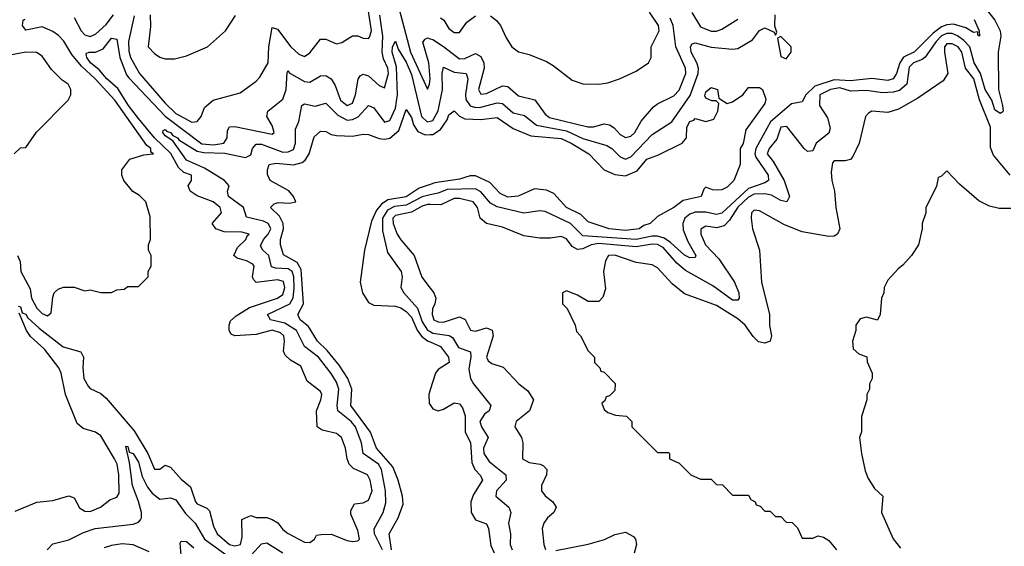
# Model space of a CAD drawing. Header units: inches. Extents: x 2671394 to 2765652, y 830470 to 955458.
# Tile 214 of 256: x 2698467 to 2702145, y 924483 to 926451. Entities that reach past the tile are written whole.
import ezdxf

# ---------------------------------------------------------------- set-up
doc = ezdxf.new("R2010")
doc.units = ezdxf.units.IN
doc.header["$MEASUREMENT"] = 0
doc.layers.add('C6992', color=7, linetype='Continuous')
doc.layers.add('C7902', color=7, linetype='Continuous')

msp = doc.modelspace()

# ---------------------------------------------------------------- linework, layer by layer
at = {"layer": 'C6992', "color": 2}
for points, elevation in [([(2698893.7, 926466.3), (2698873.4, 926370), (2698874.1, 926334.1), (2698880.8, 926310), (2698913.7, 926250), (2699010, 926138.7), (2699050, 926101.1), (2699110, 926068), (2699130, 926071.3), (2699144, 926090), (2699157.5, 926122.5), (2699189.5, 926150.5), (2699290, 926178), (2699350, 926221), (2699364.1, 926235.9), (2699394.3, 926290), (2699397.6, 926350), (2699410, 926422), (2699430, 926416), (2699479.5, 926350), (2699510, 926323), (2699530, 926314), (2699550, 926326.8), (2699590, 926378.8), (2699610, 926378.8), (2699650, 926361), (2699670, 926366), (2699710, 926390.8), (2699730, 926390.8), (2699750, 926382.8), (2699770, 926381), (2699773.8, 926386.2), (2699780.7, 926410), (2699768.4, 926490)], 26), ([(2699884.6, 926490), (2699926.7, 926330), (2699990, 926191.3), (2699998, 926210), (2699999.6, 926230), (2699994.8, 926290), (2699972.5, 926367.5), (2699981, 926379), (2699990, 926383), (2700000, 926380.3)], 22), ([(2698458.8, 925570), (2698468.1, 925548.1), (2698471, 925510), (2698506, 925446), (2698510.4, 925410), (2698530, 925373.4), (2698550, 925353.4), (2698570, 925344.9), (2698584.7, 925355.3), (2698590, 925414), (2698595.3, 925430), (2698610, 925444.7), (2698630, 925452), (2698670, 925451.3), (2698710, 925438), (2698730, 925442), (2698770, 925432), (2698810, 925432), (2698830, 925442), (2698856.4, 925443.6), (2698870, 925454), (2698910, 925454), (2698946, 925490), (2698946, 925510), (2698958, 925530), (2698958, 925570), (2698948, 925590), (2698948, 925610), (2698955.3, 925630), (2698954.6, 925714.6), (2698938, 925770), (2698914, 925794), (2698889.3, 925809.3), (2698855.3, 925850), (2698848.7, 925870), (2698848.7, 925890), (2698878, 925930), (2698930, 925946.8), (2698966, 925950), (2698956.4, 925956.4), (2698956, 925970), (2698941.7, 925981.7), (2698821.7, 926150), (2698748.4, 926230), (2698697.6, 926277.6), (2698661.1, 926321.1), (2698631.3, 926371.3), (2698611.9, 926391.9), (2698590, 926407.3), (2698550, 926424.7), (2698490, 926412.7), (2698477, 926430), (2698479, 926450), (2698486.3, 926453.7)], 26), ([(2698461, 925381), (2698470, 925378), (2698475.3, 925355.3), (2698490, 925350.6), (2698497.4, 925337.4), (2698538.9, 925298.9), (2698629.1, 925229.1), (2698694.8, 925210), (2698704.4, 925190), (2698702, 925150), (2698706.7, 925110), (2698722.2, 925082.2), (2698730, 925072.4), (2698770, 925054.9), (2698790, 925037.1), (2698894.8, 924914.8), (2698944.9, 924830), (2698970, 924771.3), (2698990, 924771), (2699010, 924786), (2699030, 924778.8), (2699070, 924734), (2699105.1, 924705.1), (2699123, 924650), (2699130, 924642), (2699166.2, 924626.2), (2699176.1, 924616.1), (2699190, 924558), (2699204.4, 924530), (2699250, 924490.5), (2699270, 924484.4), (2699292, 924490), (2699297.5, 924517.5), (2699296.4, 924583.6), (2699330, 924598), (2699350, 924591.3), (2699390, 924591), (2699410, 924584), (2699430.5, 924570.5), (2699450, 924546), (2699470, 924531), (2699530, 924498.8), (2699550, 924498), (2699568, 924510), (2699575.3, 924524.7), (2699592.7, 924527.3), (2699630, 924528), (2699690, 924504.9), (2699710, 924501.6), (2699730, 924504), (2699736, 924510), (2699730, 924542), (2699703.1, 924603.1), (2699703.1, 924616.9), (2699718, 924642), (2699750, 924646), (2699770, 924656), (2699783.6, 924690), (2699776.3, 924730), (2699766, 924750), (2699714.1, 924774.1), (2699697, 924790), (2699689.4, 924810), (2699683.7, 924850), (2699669, 924890), (2699650, 924905.2), (2699597.2, 924917.2), (2699578, 924930), (2699575.1, 924990), (2699592, 925030), (2699595.1, 925050), (2699590, 925062), (2699540.2, 925100.2), (2699516.9, 925156.9), (2699478.4, 925178.4), (2699458, 925198), (2699452.5, 925212.5), (2699456.2, 925250), (2699453.6, 925270), (2699441.1, 925281.1), (2699409.3, 925290.7), (2699350, 925275.1), (2699270, 925269.4), (2699256.5, 925276.5), (2699249, 925290), (2699249, 925310), (2699254.5, 925325.5), (2699275.8, 925344.2), (2699324.8, 925375.2), (2699429.2, 925410), (2699450, 925424.4), (2699457.3, 925450), (2699452.6, 925472.6), (2699430, 925479.1), (2699350, 925469.6), (2699340.1, 925480.1), (2699336.2, 925490), (2699342.9, 925530), (2699337.3, 925537.3), (2699314, 925550), (2699279.6, 925559.6), (2699266, 925570), (2699280.7, 925599.3), (2699311.6, 925630), (2699316.2, 925643.8), (2699324, 925650), (2699296.6, 925656.6), (2699230, 925658.3), (2699199.3, 925670), (2699185.2, 925690), (2699220.7, 925730), (2699215.6, 925750), (2699189.5, 925770), (2699130, 925793), (2699103.7, 925810), (2699096, 925830), (2699109, 925850), (2699109, 925870), (2699080.3, 925880.3), (2699059.3, 925899.3), (2699031.4, 925951.4), (2698969.9, 926009.9), (2698910, 926082), (2698873.6, 926130), (2698833.8, 926193.8), (2698792.6, 926230), (2698763.8, 926263.8), (2698731.3, 926290), (2698716.9, 926310), (2698715.3, 926324.7), (2698726, 926330), (2698750, 926330.3), (2698778.2, 926341.8), (2698810, 926382), (2698830, 926378), (2698840.2, 926310), (2698865.5, 926245.5), (2698874.4, 926234.4), (2699010, 926090.2), (2699147, 925987), (2699190, 925983), (2699229.7, 925990.3), (2699241.6, 926010), (2699243, 926037), (2699250, 926050.4), (2699270, 926051.8), (2699410, 926024), (2699417.2, 926030), (2699410, 926055.3), (2699389.3, 926090), (2699393.2, 926110), (2699450, 926154), (2699462.7, 926190), (2699466, 926254), (2699470, 926262), (2699473.2, 926253.2), (2699530, 926220.4), (2699550, 926218), (2699590, 926241.6), (2699610, 926242.4), (2699618.3, 926238.3), (2699630, 926230.5), (2699645.5, 926205.5), (2699665.2, 926150), (2699690, 926130.4), (2699710, 926139.1), (2699721.7, 926170), (2699731.3, 926228.7), (2699738.9, 926241.1), (2699750, 926248), (2699770, 926241.6), (2699810, 926204.9), (2699830, 926196), (2699843.9, 926250), (2699841.8, 926270), (2699825.4, 926305.4), (2699820.3, 926330), (2699823.7, 926390), (2699812.3, 926467.7)], 22), ([(2698670, 926459.1), (2698696.4, 926410), (2698710, 926394.9), (2698730, 926388.4), (2698750, 926397.1), (2698790, 926433.7), (2698816.8, 926470)], 26), ([(2698954, 926470), (2698954.8, 926425.2), (2698946, 926350), (2698970, 926324.7), (2698990, 926311.3), (2699010, 926304.7), (2699045.4, 926305.4), (2699090, 926316), (2699168, 926350), (2699235.3, 926410), (2699272.9, 926467.1)], 30), ([(2699821.4, 924470), (2699792.1, 924530), (2699791.1, 924548.9), (2699825.1, 924610), (2699834.6, 924645.4), (2699833.5, 924690), (2699818, 924770), (2699806.6, 924790), (2699749.8, 924829.8), (2699743.1, 924870), (2699721.4, 924930), (2699705.1, 924950), (2699655.1, 924990), (2699652.3, 925010), (2699659.2, 925070), (2699650, 925097), (2699630, 925129.6), (2699583.5, 925190), (2699531.2, 925230), (2699501, 925290), (2699457.1, 925317.1), (2699404, 925330), (2699392, 925350), (2699476.4, 925390), (2699488.4, 925411.6), (2699491.9, 925448.1), (2699490.6, 925490), (2699483.9, 925510), (2699470, 925520.7), (2699422.5, 925522.5), (2699407.8, 925527.8), (2699397.4, 925570), (2699375.1, 925590), (2699366.6, 925606.6), (2699376.9, 925630), (2699394.8, 925650), (2699404.4, 925670), (2699400.4, 925680.4), (2699395.1, 925690), (2699378, 925698), (2699313.3, 925713.3), (2699302.4, 925750), (2699247, 925790), (2699242.9, 925810), (2699249.5, 925830), (2699232.3, 925850), (2699156.5, 925896.5), (2699090, 925925.7), (2699038.6, 925998.6), (2699010, 926017.2), (2699000.9, 926030), (2699002.5, 926037.5), (2699010, 926040.7), (2699014.7, 926034.7), (2699030, 926030.3), (2699038.4, 926018.4), (2699055.5, 926010), (2699061.7, 926001.7), (2699130, 925960.2), (2699155.1, 925955.1), (2699232.4, 925952.4), (2699310, 925936.5), (2699330, 925946), (2699335.8, 925970), (2699350, 925986.7), (2699370, 925985.5), (2699450, 925955.8), (2699470, 925956.9), (2699490, 925966.4), (2699497.3, 925990), (2699497.4, 926042.6), (2699510, 926071.3), (2699521.2, 926130), (2699530, 926136.3), (2699570, 926128.4), (2699610, 926139.1), (2699654.8, 926094.8), (2699690, 926076), (2699710, 926077.7), (2699731.5, 926088.5), (2699770, 926130.7), (2699790, 926122), (2699828.9, 926068.9), (2699850, 926074.9), (2699870, 926120.7), (2699878.3, 926170), (2699874.9, 926274.9), (2699858.7, 926330), (2699859.5, 926350), (2699870, 926371), (2699880.9, 926340.9), (2699910, 926292.2), (2699930, 926246), (2699967.5, 926090), (2699989.4, 926069.4), (2700000, 926072.2)], 18), ([(2698446, 925950), (2698470, 925972), (2698490, 925974), (2698528.9, 926031.1), (2698648, 926150), (2698658, 926170), (2698658, 926190), (2698648, 926210), (2698625.6, 926225.6), (2698585.6, 926265.6), (2698550, 926315.3), (2698529, 926329), (2698489.3, 926329.3), (2698430, 926318.7)], 30), ([(2699855.9, 924470), (2699846.3, 924530), (2699880.5, 924590), (2699899.3, 924640.7), (2699896.3, 924670), (2699880.4, 924730), (2699860.7, 924780.7), (2699799.1, 924850), (2699777.4, 924910), (2699703.1, 925010), (2699707.3, 925070), (2699692.4, 925110), (2699659.8, 925159.8), (2699615.1, 925215.1), (2699579.6, 925250), (2699545, 925305), (2699514.5, 925330), (2699505.1, 925350), (2699526.9, 925390), (2699518.3, 925518.3), (2699503.4, 925543.4), (2699452.6, 925572.6), (2699440.5, 925610), (2699441.3, 925630), (2699452.6, 925670), (2699451.1, 925690), (2699437.4, 925717.4), (2699404, 925750), (2699417.2, 925762.8), (2699432.5, 925767.5), (2699474.5, 925765.5), (2699498, 925770), (2699489, 925790), (2699471.5, 925811.5), (2699402, 925850), (2699392.9, 925872.9), (2699392.7, 925890), (2699399, 925910), (2699425.1, 925914.9), (2699490, 925908.4), (2699522, 925918), (2699533.5, 925926.5), (2699548.2, 925950), (2699566.7, 926013.3), (2699590, 926034.8), (2699610, 926033.4), (2699630, 926022), (2699650, 926018), (2699710, 926016.4), (2699750, 926023), (2699770, 926021.6), (2699810, 926007.2), (2699830, 926004.6), (2699850, 926008.7), (2699883.1, 926036.9), (2699910, 926116), (2699930, 926086), (2699938.2, 926058.2), (2699953.9, 926033.9), (2699981.2, 926021.2), (2700000, 926021.7)], 14), ([(2700000, 925835.7), (2699958.8, 925821.2), (2699910, 925789.8), (2699842.2, 925777.8), (2699817.7, 925762.3), (2699800.1, 925739.9), (2699781.2, 925698.8), (2699755.2, 925590), (2699738.5, 925470), (2699746.7, 925430), (2699770, 925394.9), (2699790, 925384), (2699870, 925380.3), (2699890, 925374.3), (2699910, 925360.9), (2699930, 925339.5), (2699951.3, 925291.3), (2699968, 925268), (2699990, 925251.2), (2700000, 925246.9)], 14), ([(2700000, 925796.3), (2699970, 925789.1), (2699910, 925757.9), (2699867, 925753), (2699840.9, 925739.1), (2699821.7, 925710), (2699822, 925662), (2699841.3, 925581.3), (2699892.2, 925510), (2699894.9, 925490), (2699890.6, 925450), (2699902, 925430), (2699952.7, 925372.7), (2699970, 925322.4), (2699990, 925291.5), (2700000, 925285.4)], 18), ([(2700000, 925760.2), (2699990, 925760.4), (2699970, 925754.8), (2699930, 925732.5), (2699870, 925718.9), (2699861.1, 925710), (2699861.7, 925690), (2699877, 925650), (2699890, 925628), (2699940.5, 925570), (2699968.9, 925488.9), (2700000, 925448.3)], 22), ([(2698450, 924614.9), (2698530, 924648), (2698590, 924654), (2698650, 924671.3), (2698670, 924664.7), (2698690, 924626.8), (2698710, 924614.8), (2698730, 924613.4), (2698769, 924630), (2698803.7, 924656.3), (2698830, 924666.8), (2698838.4, 924681.6), (2698837.3, 924750), (2698830.9, 924790), (2698821.1, 924810), (2698770, 924896.2), (2698750, 924909.6), (2698703.5, 924923.5), (2698681.7, 924941.7), (2698638, 925050), (2698622, 925130), (2698612.8, 925150), (2698559.6, 925219.6), (2698507.1, 925267.1), (2698491.8, 925290), (2698465.2, 925354.8)], 22), ([(2700000, 925067.4), (2699994.6, 925050), (2699996.7, 925016.7), (2700000, 925011.8)], 14), ([(2698568.7, 924470), (2698590, 924492), (2698650, 924506.8), (2698704.7, 924535.3), (2698748.7, 924550), (2698890, 924566.4), (2698910, 924574), (2698917.4, 924582.6), (2698922, 924590), (2698921.3, 924610), (2698910.9, 924650.9), (2698887.7, 924710), (2698876.9, 924796.9), (2698863.1, 924856.9), (2698870, 924856), (2698875.3, 924835.3), (2698890, 924830.6), (2698910, 924797.3), (2698924.5, 924744.5), (2698944, 924704), (2698961.3, 924681.3), (2698990, 924659.5), (2699030, 924663.8), (2699050, 924657.1), (2699086.4, 924606.4), (2699121.7, 924570), (2699157.4, 924510), (2699250, 924442.9)], 18), ([(2699069.6, 924449.6), (2699065.6, 924494.4), (2699070, 924502), (2699090, 924501), (2699117.1, 924477.1)], 14), ([(2699331.2, 924450), (2699370, 924492.7), (2699390, 924495.8), (2699450, 924458.5)], 18), ([(2698950, 924462), (2698890, 924488.9), (2698850, 924492.6), (2698810, 924485.8), (2698782.3, 924477.7)], 18)]:
    msp.add_lwpolyline(points, dxfattribs=dict(at, elevation=elevation))
at = {"layer": 'C7902', "color": 2}
for points, elevation in [([(2702076.9, 926490), (2702110.2, 926450), (2702130.2, 926410), (2702132.4, 926390), (2702122, 926330), (2702123.1, 926190), (2702138.4, 926130), (2702140.7, 926110), (2702135.8, 926104.2), (2702130, 926100.9), (2702110, 926114), (2702098.4, 926150), (2702074, 926190), (2702056.5, 926250), (2702032.9, 926290), (2702016.2, 926350), (2701994, 926374), (2701970.4, 926390.4), (2701950, 926399.5), (2701930, 926399.9), (2701910, 926391.4), (2701890.2, 926370), (2701849.4, 926310.6), (2701838.1, 926301.9), (2701806.4, 926290), (2701790, 926273.6), (2701780.9, 926210), (2701753.9, 926186.1), (2701730, 926179.8), (2701690, 926177.8), (2701630, 926186.8), (2701570, 926184.2), (2701530, 926196.5), (2701495.5, 926190), (2701456.4, 926170), (2701454.9, 926130), (2701484, 926084), (2701494.7, 926045.3), (2701490, 926027), (2701442.4, 925990), (2701430, 925961.2), (2701410, 925958.4), (2701397, 925970), (2701332.4, 926052.4), (2701310, 926049.2), (2701294.9, 926005.1), (2701266, 925970), (2701259.1, 925950), (2701281.7, 925921.7), (2701322.3, 925850), (2701342.8, 925790), (2701332, 925770), (2701310, 925776), (2701275.5, 925795.5), (2701250, 925800.3), (2701210, 925799.1), (2701190, 925788.1), (2701149.2, 925750.8), (2701118.3, 925701.7), (2701098.5, 925681.5), (2701070, 925673.3), (2701030, 925679.3), (2701011, 925669), (2701010.8, 925650), (2701028.8, 925610), (2701078, 925558), (2701136.5, 925470), (2701153.7, 925430), (2701154.4, 925410), (2701150, 925402.7), (2701130, 925403), (2701056.4, 925456.4), (2700954.3, 925514.3), (2700921.8, 925541.8), (2700870, 925599.8), (2700850, 925611.4), (2700830, 925612.9), (2700770, 925602.6), (2700630, 925615.4), (2700602, 925610), (2700570, 925594.7), (2700550, 925592), (2700530, 925604), (2700510, 925632.3), (2700490, 925640.9), (2700450, 925634.5), (2700410, 925635.1), (2700350, 925643.7), (2700270, 925676.2), (2700210, 925689.5), (2700187, 925710), (2700176.9, 925750), (2700160.9, 925770), (2700110, 925783.5), (2700090, 925783.5), (2700040.3, 925759.7), (2700000, 925760.2)], 22), ([(2700225.5, 926465.5), (2700248.1, 926448.1), (2700262.8, 926430), (2700283.5, 926383.5), (2700304.7, 926350), (2700330, 926331.3), (2700370, 926321), (2700434.4, 926294.4), (2700459.8, 926279.8), (2700530, 926224.7), (2700571, 926211), (2700630, 926210.6), (2700664.1, 926215.9), (2700708, 926230), (2700770, 926258.8), (2700815.3, 926290), (2700825.2, 926310), (2700826, 926350), (2700856.2, 926410), (2700853.6, 926430), (2700819.6, 926479.6)], 26), ([(2700000, 926072.2), (2700010, 926074.9), (2700030, 926110.7), (2700046, 926190), (2700044.4, 926250), (2700050, 926274), (2700090, 926254.9), (2700134.8, 926250), (2700141.3, 926230), (2700131.5, 926171.5), (2700133.4, 926153.4), (2700150, 926129.1), (2700170, 926123.2), (2700190, 926124.2), (2700250, 926140.3), (2700270, 926137.6), (2700310, 926103.1), (2700352.7, 926092.7), (2700396.9, 926056.9), (2700510, 926035.3), (2700570, 926007.6), (2700660.7, 925980.7), (2700679.1, 925970), (2700710, 925939.1), (2700730, 925930.5), (2700750, 925938.4), (2700830, 926022.4), (2700903, 926070), (2700971.9, 926168.1), (2701000.8, 926250), (2701002, 926270), (2700996.9, 926290), (2700975.1, 926330), (2700972.7, 926350), (2700979, 926361), (2700990, 926364.9), (2701050, 926348.8), (2701130, 926340.5), (2701150, 926344), (2701204.5, 926375.5), (2701230, 926411), (2701250, 926421), (2701284.7, 926404.7), (2701290, 926394), (2701295.3, 926404.7), (2701287.3, 926427.3), (2701289.2, 926470)], 18), ([(2700000, 926380.3), (2700010, 926377.6), (2700050, 926351.6), (2700110, 926304.6), (2700130, 926306.5), (2700170, 926324.4), (2700190, 926313.4), (2700200.9, 926290), (2700201.5, 926270), (2700180.3, 926190), (2700190, 926173.4), (2700210, 926175.8), (2700270, 926204.2), (2700290, 926201.3), (2700330, 926166.7), (2700391.7, 926151.7), (2700430, 926098), (2700446, 926086), (2700589.4, 926050.6), (2700610, 926050.6), (2700650, 926061.6), (2700670, 926058), (2700687.3, 926047.3), (2700710, 926022.4), (2700730, 926010.4), (2700750, 926016.4), (2700765.1, 926030), (2700788.2, 926071.8), (2700834.9, 926125.1), (2700850, 926137.3), (2700910, 926167.3), (2700930, 926187.7), (2700955.8, 926250), (2700954, 926270), (2700918.5, 926350), (2700907.7, 926430), (2700897.1, 926457.1)], 22), ([(2702032.4, 926452.4), (2702051.3, 926410), (2702052, 926390), (2702046, 926394), (2702046, 926406), (2702030, 926404), (2702000.9, 926420.9), (2701954.9, 926434.9), (2701930, 926432.4), (2701910, 926424.4), (2701878.8, 926401.2), (2701810, 926331.2), (2701768.5, 926311.5), (2701754.4, 926290), (2701742, 926250), (2701730, 926229.7), (2701710, 926224), (2701650, 926231.5), (2701570, 926222.4), (2701510, 926226.1), (2701437.6, 926202.4), (2701403.8, 926170), (2701390, 926144), (2701350, 926137.2), (2701271.5, 926070), (2701217.1, 925970), (2701213.5, 925950), (2701217.3, 925937.3), (2701262.3, 925870), (2701263.8, 925850), (2701250, 925841.1), (2701190, 925820.3), (2701090, 925727.7), (2701070, 925723.5), (2701030, 925731.7), (2700990, 925731.6), (2700970, 925724.8), (2700951.8, 925710), (2700944, 925690), (2700945.7, 925665.7), (2700962.8, 925622.8), (2700992.4, 925570), (2700990, 925562), (2700970, 925560.7), (2700950, 925571.8), (2700898.1, 925618.1), (2700874.5, 925634.5), (2700850, 925642.4), (2700830, 925642.7), (2700770, 925629.3), (2700570, 925643.5), (2700524.2, 925690), (2700430, 925734), (2700410, 925737.2), (2700350, 925727.8), (2700250, 925752.1), (2700226.1, 925766.1), (2700190, 925808.3), (2700170, 925818.7), (2700063.5, 925816.5), (2700030, 925803.5), (2700000, 925796.3)], 18), ([(2700038.4, 926458.4), (2700051, 926450), (2700070, 926418), (2700090, 926402.8), (2700110, 926402.8), (2700137.6, 926442.4), (2700170, 926466)], 26), ([(2700978.2, 926478.2), (2701010, 926424.4), (2701050, 926408.5), (2701070, 926408.4), (2701090, 926415.5), (2701150, 926452.7)], 22), ([(2702166.6, 925870), (2702104.9, 925944.9), (2702094, 925974), (2702094, 926050), (2702051.9, 926151.9), (2702031.5, 926230), (2701999.7, 926270), (2701986, 926330), (2701972.6, 926350), (2701950, 926361.3), (2701930, 926360.7), (2701922, 926350), (2701921.3, 926330), (2701934, 926250), (2701916.7, 926223.3), (2701822.5, 926157.5), (2701750, 926117.2), (2701710, 926104), (2701650, 926109), (2701638, 926102), (2701626.8, 926090), (2701602.8, 925990), (2701579.8, 925940.2), (2701570, 925928.7), (2701550, 925924), (2701510, 925924), (2701503.8, 925916.2), (2701498.8, 925881.2), (2701500.4, 925850), (2701510.5, 925810), (2701515.5, 925750), (2701530.7, 925670), (2701522, 925650), (2701510, 925642), (2701490, 925641.2), (2701390, 925658.4), (2701324.4, 925684.4), (2701230, 925737.2), (2701210, 925739), (2701201, 925730), (2701198.8, 925710), (2701204.9, 925670), (2701231, 925590), (2701238, 925470), (2701268, 925350), (2701268.3, 925308.3), (2701274.8, 925270), (2701270.7, 925249.3), (2701250, 925242.7), (2701227.3, 925247.3), (2701207.2, 925267.2), (2701177, 925310), (2701150, 925333.3), (2701070, 925383.7), (2700950, 925427), (2700904.6, 925464.6), (2700850, 925523.7), (2700830, 925535.1), (2700770, 925543.7), (2700690, 925571.3), (2700666, 925570), (2700654.8, 925550), (2700648, 925510), (2700654.8, 925445.2), (2700645.4, 925414.6), (2700630, 925398), (2700590, 925398), (2700550, 925422), (2700510, 925438), (2700494, 925430), (2700494, 925390), (2700511.6, 925371.6), (2700542, 925310), (2700546.4, 925286.4), (2700562, 925270), (2700590, 925214), (2700614, 925190), (2700614, 925170), (2700634, 925150), (2700638, 925138), (2700650, 925134), (2700691.6, 925091.6), (2700690, 925066), (2700670, 925046), (2700658, 925042), (2700652.7, 925027.3), (2700642, 925018), (2700650, 924994), (2700663.6, 924983.6), (2700692.7, 924972.7), (2700734, 924970), (2700754, 924950), (2700754, 924930), (2700850, 924834), (2700890, 924834), (2700894, 924830), (2700894, 924810), (2700930, 924794), (2700974, 924750), (2701010, 924734), (2701050, 924734), (2701070, 924714), (2701092.7, 924712.7), (2701130, 924674), (2701190, 924674), (2701198, 924658), (2701214, 924650), (2701218, 924638), (2701232.7, 924632.7), (2701250, 924614), (2701270, 924614), (2701290, 924594), (2701310, 924594), (2701330, 924574), (2701352.7, 924572.7), (2701372.7, 924552.7), (2701390, 924514), (2701430, 924514), (2701450, 924522), (2701470, 924518), (2701490, 924504.7), (2701518, 924470)], 26), ([(2700000, 926021.7), (2700010, 926022), (2700038.8, 926041.2), (2700063.5, 926076.5), (2700070, 926096), (2700090, 926110.8), (2700110.3, 926090.3), (2700130, 926081.3), (2700190, 926078), (2700250, 926085.3), (2700310, 926044.4), (2700376.7, 926016.7), (2700490, 926007), (2700527.3, 925990), (2700593, 925950), (2700650.3, 925890.3), (2700690, 925872.2), (2700730, 925868), (2700774, 925886), (2700810, 925930.4), (2700853.4, 925946.6), (2700942, 925990), (2700958, 926010), (2700959, 926050), (2700970, 926070.8), (2700984.7, 926075.3), (2700990, 926082), (2701030, 926071.3), (2701060.4, 926079.6), (2701075.3, 926110), (2701078, 926138), (2701068, 926148), (2701052, 926148), (2701030, 926158), (2701026.6, 926166.6), (2701030, 926182), (2701050, 926198), (2701074, 926190), (2701078, 926158), (2701110, 926138), (2701130, 926144.7), (2701168, 926170), (2701190, 926198), (2701230, 926198), (2701242, 926190), (2701254.4, 926154.4), (2701250, 926138), (2701179.8, 926040.2), (2701170, 925988), (2701158, 925970), (2701158, 925910), (2701134.8, 925850), (2701110, 925826), (2701090, 925816), (2701074, 925814), (2701055.3, 925815.3), (2701030, 925826), (2701022, 925818), (2701012, 925790), (2700944.9, 925775.1), (2700910, 925749.3), (2700850, 925715.3), (2700822, 925690), (2700798, 925682), (2700781, 925670), (2700730, 925663.9), (2700669, 925670), (2700590, 925696), (2700563, 925723), (2700509.6, 925750), (2700462.3, 925802.3), (2700434.5, 925814.5), (2700390, 925818.7), (2700328.3, 925791.7), (2700290, 925788.6), (2700261.8, 925801.8), (2700222.5, 925842.5), (2700170, 925868.2), (2700150, 925868.2), (2700110, 925854.7), (2700018, 925842), (2700000, 925835.7)], 14), ([(2702170, 925745.2), (2702125.6, 925745.6), (2702090, 925754), (2702050, 925774), (2701977.2, 925837.2), (2701930, 925886), (2701910, 925866), (2701898, 925862), (2701891.6, 925828.4), (2701852, 925750), (2701851.3, 925730), (2701838, 925690), (2701838, 925670), (2701824.7, 925610), (2701798, 925570), (2701766.4, 925533.6), (2701750, 925522), (2701710, 925478), (2701696, 925450), (2701694.8, 925430), (2701686.8, 925410), (2701681, 925350), (2701671.1, 925328.9), (2701630, 925339), (2701607.1, 925332.9), (2701591, 925310), (2701591, 925290), (2701578, 925250), (2701581, 925221), (2701602, 925202), (2701631.3, 925191.3), (2701632.7, 925172.7), (2701651.3, 925130), (2701651.3, 925110), (2701642, 925090), (2701642, 925070), (2701632, 925050), (2701631.3, 925030), (2701611.6, 924968.4), (2701611.1, 924911.1), (2701604.7, 924890), (2701611.3, 924830), (2701625.4, 924765.4), (2701636.9, 924736.9), (2701659.6, 924699.6), (2701691.3, 924670), (2701686.8, 924610), (2701730, 924511.3), (2701756.7, 924476.7)], 30), ([(2700000, 925448.3), (2700014, 925430), (2700020.7, 925410), (2700018, 925390), (2700008.9, 925371.1), (2700007.2, 925350), (2700014, 925330), (2700030, 925322), (2700050, 925321.1), (2700110, 925340.4), (2700130.3, 925330.3), (2700150.4, 925290.4), (2700170, 925287.2), (2700210, 925299.5), (2700231.3, 925291.3), (2700236, 925270), (2700210.7, 925190), (2700216.8, 925176.8), (2700230, 925166.8), (2700272.8, 925152.8), (2700331.3, 925090), (2700364.5, 925064.5), (2700386, 925030), (2700371, 924990), (2700321, 924950), (2700316, 924930), (2700341, 924890), (2700346, 924870), (2700344.7, 924810), (2700370, 924796), (2700410.6, 924790.6), (2700424, 924784), (2700436, 924770), (2700434.8, 924750), (2700416, 924710), (2700416, 924690), (2700430, 924671.3), (2700458, 924650), (2700471.3, 924630), (2700462, 924610), (2700438, 924590), (2700424.7, 924570), (2700418, 924550), (2700424.7, 924490), (2700431.6, 924471.6)], 22), ([(2700000, 925285.4), (2700010, 925279.3), (2700071.4, 925271.4), (2700083.4, 925263.4), (2700106.1, 925226.1), (2700150.3, 925210.3), (2700151.8, 925191.8), (2700145.1, 925145.1), (2700150.3, 925110), (2700161.6, 925090), (2700227.3, 925010), (2700220.7, 924990), (2700202.6, 924977.4), (2700186, 924950), (2700191.8, 924930), (2700217.1, 924890), (2700198.9, 924850), (2700200.2, 924830), (2700220.7, 924800.7), (2700283.1, 924750), (2700284.4, 924730), (2700248, 924690), (2700245.5, 924670), (2700294, 924630), (2700302, 924610), (2700293, 924570), (2700300.5, 924530), (2700299.3, 924490), (2700306.4, 924470)], 18), ([(2700000, 925246.9), (2700039.3, 925230), (2700068.4, 925190), (2700070.7, 925170), (2700030, 925143.6), (2700019.5, 925130), (2700000, 925067.4)], 14), ([(2700000, 925011.8), (2700010, 924997), (2700030, 924988.9), (2700050, 924995.3), (2700090, 925018.8), (2700110, 925016), (2700120.4, 925000.4), (2700130.3, 924970.3), (2700130.3, 924910.3), (2700151.4, 924871.4), (2700156.1, 924796.1), (2700166.8, 924770), (2700188, 924748), (2700195.5, 924730), (2700162.6, 924677.4), (2700151.7, 924650), (2700153.4, 924610), (2700170, 924582.4), (2700210, 924567.3), (2700218, 924550), (2700226.2, 924486.2), (2700238.9, 924458.9)], 14), ([(2700470, 924467.3), (2700590, 924490.7), (2700651.5, 924508.5), (2700690, 924526.8), (2700730, 924536), (2700759.3, 924519.3), (2700766.8, 924510), (2700770.4, 924490.4), (2700762, 924458)], 22)]:
    msp.add_lwpolyline(points, dxfattribs=dict(at, elevation=elevation))
at = {"layer": 'C7902', "color": 2, "elevation": 18}
msp.add_lwpolyline([(2701310, 926388), (2701298, 926382), (2701310, 926314), (2701330, 926304.7), (2701348.7, 926330), (2701348.7, 926350)], close=True, dxfattribs=at)

doc.saveas('drawing.dxf')
